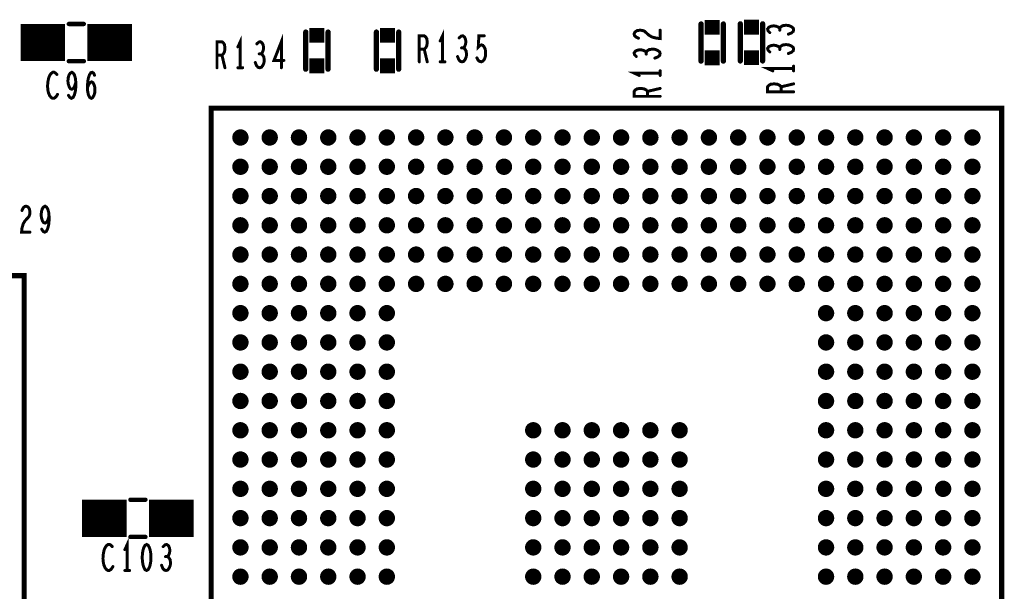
# Model space of a CAD drawing. Extents: x -0.18 to 8.86, y -3.29 to 6.3.
# Tile 54 of 69: x 6.64 to 7.96, y 1.67 to 2.44. Entities that reach past the tile are written whole.
import ezdxf

# ---------------------------------------------------------------- set-up
doc = ezdxf.new("R2010")
doc.units = 0
doc.layers.get('0').update_dxf_attribs({"color": 3, "linetype": 'CONTINUOUS'})

# ---------------------------------------------------------------- blocks, each defined once
blk = doc.blocks.new('PAD_R1')
at = {"const_width": 0.5}
blk.add_lwpolyline([(0.25, 0, 1), (-0.25, 0, 1)], format="xyb", close=True, dxfattribs=at)
blk = doc.blocks.new('PAD_S1')
at = {"const_width": 1}
blk.add_lwpolyline([(-0.5, 0), (0.5, 0)], dxfattribs=at)

msp = doc.modelspace()

# ---------------------------------------------------------------- linework, layer by layer
for points, const_width in [([(6.725, 2.435), (6.705, 2.435)], 0.006), ([(6.725, 2.435), (6.705, 2.435)], 0.006), ([(7.555, 2.435), (7.555, 2.385)], 0.007), ([(7.555, 2.435), (7.555, 2.385)], 0.007), ([(7.585, 2.435), (7.585, 2.385)], 0.007), ([(7.585, 2.435), (7.585, 2.385)], 0.007), ([(7.60779, 2.38524), (7.60779, 2.43524)], 0.007), ([(7.60779, 2.38524), (7.60779, 2.43524)], 0.007), ([(7.63779, 2.38524), (7.63779, 2.43524)], 0.007), ([(7.63779, 2.38524), (7.63779, 2.43524)], 0.007), ([(6.64, 2.41), (6.7, 2.41)], 0.05), ([(6.73, 2.41), (6.79, 2.41)], 0.05), ([(7.0235, 2.37413), (7.0235, 2.42413)], 0.007), ([(7.0235, 2.37413), (7.0235, 2.42413)], 0.007), ([(7.0535, 2.37413), (7.0535, 2.42413)], 0.007), ([(7.0535, 2.37413), (7.0535, 2.42413)], 0.007), ([(7.1185, 2.37413), (7.1185, 2.42413)], 0.007), ([(7.1185, 2.37413), (7.1185, 2.42413)], 0.007), ([(7.1485, 2.37413), (7.1485, 2.42413)], 0.007), ([(7.1485, 2.37413), (7.1485, 2.42413)], 0.007), ([(7.2075, 2.38413), (7.2075, 2.41913), (7.2043, 2.41213)], 0.004), ([(7.47083, 2.41593), (7.46733, 2.41753), (7.46558, 2.4194), (7.465, 2.42153), (7.46617, 2.4242), (7.46908, 2.42607), (7.47258, 2.4266), (7.47608, 2.42633), (7.479, 2.42527), (7.48483, 2.41993), (7.48892, 2.41753), (7.49475, 2.41593), (7.5, 2.4154), (7.5, 2.4266)], 0.004), ([(7.66083, 2.429), (7.65908, 2.4306), (7.65617, 2.43193), (7.65267, 2.43246), (7.64917, 2.43193), (7.64625, 2.4306), (7.6445, 2.4282), (7.64508, 2.4258), (7.64742, 2.4234)], 0.004), ([(7.6725, 2.42126), (7.67658, 2.42286), (7.67892, 2.425), (7.6795, 2.4274), (7.67892, 2.42953), (7.676, 2.43166), (7.6725, 2.433), (7.669, 2.43326), (7.66492, 2.43273), (7.662, 2.43086), (7.66083, 2.429), (7.66083, 2.4266)], 0.004), ([(6.90417, 2.37613), (6.90417, 2.41113), (6.91083, 2.41113), (6.91297, 2.40938), (6.9143, 2.40705), (6.91483, 2.40238), (6.9143, 2.39771), (6.9127, 2.3948), (6.91083, 2.39305), (6.90417, 2.39305)], 0.004), ([(6.9355, 2.37613), (6.9355, 2.41113), (6.9323, 2.40413)], 0.004), ([(6.96337, 2.3948), (6.96497, 2.39655), (6.9663, 2.39946), (6.96683, 2.40296), (6.9663, 2.40646), (6.96497, 2.40938), (6.96257, 2.41113), (6.96017, 2.41055), (6.95777, 2.40821)], 0.004), ([(6.9907, 2.37613), (6.9907, 2.41113), (6.98083, 2.38605), (6.99417, 2.38605)], 0.004), ([(7.17617, 2.38413), (7.17617, 2.41913), (7.18283, 2.41913), (7.18497, 2.41738), (7.1863, 2.41505), (7.18683, 2.41038), (7.1863, 2.40571), (7.1847, 2.4028), (7.18283, 2.40105), (7.17617, 2.40105)], 0.004), ([(7.23537, 2.4028), (7.23697, 2.40455), (7.2383, 2.40746), (7.23883, 2.41096), (7.2383, 2.41446), (7.23697, 2.41738), (7.23457, 2.41913), (7.23217, 2.41855), (7.22977, 2.41621)], 0.004), ([(7.25363, 2.38938), (7.25523, 2.38646), (7.2571, 2.38471), (7.2595, 2.38413), (7.2619, 2.3853), (7.26377, 2.38763), (7.2651, 2.39171), (7.26537, 2.39638), (7.26483, 2.40105), (7.2635, 2.40396), (7.26163, 2.4063), (7.25977, 2.40688), (7.2579, 2.4063), (7.2555, 2.40396), (7.2563, 2.41913), (7.2635, 2.41913)], 0.004), ([(6.95563, 2.38313), (6.95723, 2.37905), (6.95937, 2.37671), (6.96177, 2.37613), (6.9639, 2.37671), (6.96603, 2.37963), (6.96737, 2.38313), (6.96763, 2.38663), (6.9671, 2.39071), (6.96523, 2.39363), (6.96337, 2.3948), (6.96097, 2.3948)], 0.004), ([(7.18283, 2.40105), (7.18683, 2.38413)], 0.004), ([(7.22763, 2.39113), (7.22923, 2.38705), (7.23137, 2.38471), (7.23377, 2.38413), (7.2359, 2.38471), (7.23803, 2.38763), (7.23937, 2.39113), (7.23963, 2.39463), (7.2391, 2.39871), (7.23723, 2.40163), (7.23537, 2.4028), (7.23297, 2.4028)], 0.004), ([(7.48133, 2.39687), (7.47958, 2.39847), (7.47667, 2.3998), (7.47317, 2.40033), (7.46967, 2.3998), (7.46675, 2.39847), (7.465, 2.39607), (7.46558, 2.39367), (7.46792, 2.39127)], 0.004), ([(7.493, 2.38913), (7.49708, 2.39073), (7.49942, 2.39287), (7.5, 2.39527), (7.49942, 2.3974), (7.4965, 2.39953), (7.493, 2.40087), (7.4895, 2.40113), (7.48542, 2.4006), (7.4825, 2.39873), (7.48133, 2.39687), (7.48133, 2.39447)], 0.004), ([(7.66083, 2.403), (7.65908, 2.4046), (7.65617, 2.40593), (7.65267, 2.40646), (7.64917, 2.40593), (7.64625, 2.4046), (7.6445, 2.4022), (7.64508, 2.3998), (7.64742, 2.3974)], 0.004), ([(7.6725, 2.39526), (7.67658, 2.39686), (7.67892, 2.399), (7.6795, 2.4014), (7.67892, 2.40353), (7.676, 2.40566), (7.6725, 2.407), (7.669, 2.40726), (7.66492, 2.40673), (7.662, 2.40486), (7.66083, 2.403), (7.66083, 2.4006)], 0.004), ([(6.725, 2.385), (6.705, 2.385)], 0.006), ([(6.725, 2.385), (6.705, 2.385)], 0.006), ([(6.91083, 2.39305), (6.91483, 2.37613)], 0.004), ([(7.2043, 2.38413), (7.2107, 2.38413)], 0.004), ([(6.68887, 2.36708), (6.68727, 2.36883), (6.6854, 2.37), (6.68327, 2.37), (6.68087, 2.36825), (6.679, 2.36533), (6.67767, 2.36183), (6.6766, 2.356), (6.67633, 2.35075), (6.67687, 2.3455), (6.67767, 2.342), (6.67927, 2.3385), (6.68113, 2.33617), (6.683, 2.335), (6.68487, 2.335), (6.68673, 2.33617), (6.68833, 2.33792), (6.68967, 2.34025)], 0.004), ([(6.70447, 2.33908), (6.70633, 2.33617), (6.70847, 2.335), (6.7106, 2.33617), (6.71247, 2.33967), (6.7138, 2.34492), (6.71433, 2.35017), (6.71433, 2.35658), (6.7138, 2.36183), (6.71247, 2.3665), (6.71087, 2.36883), (6.709, 2.37), (6.70687, 2.36883), (6.70527, 2.3665), (6.7042, 2.363), (6.70367, 2.35833), (6.7042, 2.35425), (6.70553, 2.35017), (6.70713, 2.34783), (6.709, 2.34725), (6.71113, 2.34842), (6.71273, 2.35133), (6.71433, 2.35658)], 0.004), ([(6.72993, 2.34958), (6.7318, 2.35367), (6.7334, 2.356), (6.73553, 2.35717), (6.7374, 2.356), (6.73873, 2.35367), (6.7398, 2.35017), (6.74007, 2.34608), (6.7398, 2.34258), (6.73873, 2.33908), (6.73713, 2.33617), (6.73527, 2.335), (6.73313, 2.33617), (6.73127, 2.33967), (6.7302, 2.34492), (6.72993, 2.35075), (6.73047, 2.35833), (6.73127, 2.36242), (6.7326, 2.3665), (6.73447, 2.36942), (6.73633, 2.37), (6.7382, 2.36883), (6.73953, 2.36592)], 0.004), ([(6.9323, 2.37613), (6.9387, 2.37613)], 0.004), ([(7.5, 2.369), (7.465, 2.369), (7.472, 2.3658)], 0.004), ([(7.5, 2.3658), (7.5, 2.3722)], 0.004), ([(7.6795, 2.37513), (7.6445, 2.37513), (7.6515, 2.37193)], 0.004), ([(7.6795, 2.37193), (7.6795, 2.37833)], 0.004), ([(7.5, 2.33767), (7.465, 2.33767), (7.465, 2.34433), (7.46675, 2.34647), (7.46908, 2.3478), (7.47375, 2.34833), (7.47842, 2.3478), (7.48133, 2.3462), (7.48308, 2.34433), (7.48308, 2.33767)], 0.004), ([(7.48308, 2.34433), (7.5, 2.34833)], 0.004), ([(7.6795, 2.3438), (7.6445, 2.3438), (7.6445, 2.35046), (7.64625, 2.3526), (7.64858, 2.35393), (7.65325, 2.35446), (7.65792, 2.35393), (7.66083, 2.35233), (7.66258, 2.35046), (7.66258, 2.3438)], 0.004), ([(7.66258, 2.35046), (7.6795, 2.35446)], 0.004), ([(6.64193, 2.18417), (6.64353, 2.18767), (6.6454, 2.18942), (6.64753, 2.19), (6.6502, 2.18883), (6.65207, 2.18592), (6.6526, 2.18242), (6.65233, 2.17892), (6.65127, 2.176), (6.64593, 2.17017), (6.64353, 2.16608), (6.64193, 2.16025), (6.6414, 2.155), (6.6526, 2.155)], 0.004), ([(6.66847, 2.15908), (6.67033, 2.15617), (6.67247, 2.155), (6.6746, 2.15617), (6.67647, 2.15967), (6.6778, 2.16492), (6.67833, 2.17017), (6.67833, 2.17658), (6.6778, 2.18183), (6.67647, 2.1865), (6.67487, 2.18883), (6.673, 2.19), (6.67087, 2.18883), (6.66927, 2.1865), (6.6682, 2.183), (6.66767, 2.17833), (6.6682, 2.17425), (6.66953, 2.17017), (6.67113, 2.16783), (6.673, 2.16725), (6.67513, 2.16842), (6.67673, 2.17133), (6.67833, 2.17658)], 0.004), ([(6.72279, 1.77024), (6.78279, 1.77024)], 0.05), ([(6.80779, 1.79524), (6.78779, 1.79524)], 0.006), ([(6.80779, 1.79524), (6.78779, 1.79524)], 0.006), ([(6.81279, 1.77024), (6.87279, 1.77024)], 0.05), ([(6.80779, 1.74524), (6.78779, 1.74524)], 0.006), ([(6.80779, 1.74524), (6.78779, 1.74524)], 0.006), ([(6.76337, 1.73221), (6.76177, 1.73396), (6.7599, 1.73513), (6.75777, 1.73513), (6.75537, 1.73338), (6.7535, 1.73046), (6.75217, 1.72696), (6.7511, 1.72113), (6.75083, 1.71588), (6.75137, 1.71063), (6.75217, 1.70713), (6.75377, 1.70363), (6.75563, 1.7013), (6.7575, 1.70013), (6.75937, 1.70013), (6.76123, 1.7013), (6.76283, 1.70305), (6.76417, 1.70538)], 0.004), ([(6.7835, 1.70013), (6.7835, 1.73513), (6.7803, 1.72813)], 0.004), ([(6.83737, 1.7188), (6.83897, 1.72055), (6.8403, 1.72346), (6.84083, 1.72696), (6.8403, 1.73046), (6.83897, 1.73338), (6.83657, 1.73513), (6.83417, 1.73455), (6.83177, 1.73221)], 0.004), ([(6.82963, 1.70713), (6.83123, 1.70305), (6.83337, 1.70071), (6.83577, 1.70013), (6.8379, 1.70071), (6.84003, 1.70363), (6.84137, 1.70713), (6.84163, 1.71063), (6.8411, 1.71471), (6.83923, 1.71763), (6.83737, 1.7188), (6.83497, 1.7188)], 0.004), ([(6.7803, 1.70013), (6.7867, 1.70013)], 0.004)]:
    msp.add_lwpolyline(points, dxfattribs=dict(const_width=const_width))
for points, const_width in [([(6.8963, 1.25874), (7.95929, 1.25874), (7.95929, 2.32173), (6.8963, 2.32173), (6.8963, 1.25874), (7.95929, 1.25874), (7.95929, 2.32173), (6.8963, 2.32173)], 0.007), ([(6.64485, 1.36806), (6.64485, 2.09641), (6.08973, 2.09641), (6.08973, 1.36806), (6.64485, 1.36806), (6.64485, 2.09641), (6.08973, 2.09641), (6.08973, 1.36806)], 0.007), ([(6.8095, 1.73513), (6.80737, 1.73396), (6.80577, 1.73105), (6.8047, 1.72755), (6.8039, 1.72288), (6.80363, 1.71763), (6.8039, 1.71238), (6.8047, 1.70771), (6.80577, 1.70421), (6.80737, 1.7013), (6.8095, 1.70013), (6.81163, 1.7013), (6.81323, 1.70421), (6.8143, 1.70771), (6.8151, 1.71238), (6.81537, 1.71763), (6.8151, 1.72288), (6.8143, 1.72755), (6.81323, 1.73105), (6.81163, 1.73396)], 0.004)]:
    msp.add_lwpolyline(points, close=True, dxfattribs=dict(const_width=const_width))

# ---------------------------------------------------------------- block references
for name, p, xscale, yscale in [('PAD_R1', (6.705, 2.435), 0.006, 0.006), ('PAD_R1', (6.705, 2.435), 0.006, 0.006), ('PAD_R1', (6.725, 2.435), 0.006, 0.006), ('PAD_R1', (6.725, 2.435), 0.006, 0.006), ('PAD_S1', (7.57, 2.4305), 0.02, 0.02), ('PAD_R1', (7.555, 2.435), 0.007, 0.007), ('PAD_R1', (7.555, 2.435), 0.007, 0.007), ('PAD_R1', (7.585, 2.435), 0.007, 0.007), ('PAD_R1', (7.585, 2.435), 0.007, 0.007), ('PAD_S1', (7.62279, 2.43074), 0.02, 0.02), ('PAD_R1', (7.60779, 2.43524), 0.007, 0.007), ('PAD_R1', (7.60779, 2.43524), 0.007, 0.007), ('PAD_R1', (7.63779, 2.43524), 0.007, 0.007), ('PAD_R1', (7.63779, 2.43524), 0.007, 0.007), ('PAD_S1', (7.0385, 2.41963), 0.02, 0.02), ('PAD_R1', (7.0235, 2.42413), 0.007, 0.007), ('PAD_R1', (7.0235, 2.42413), 0.007, 0.007), ('PAD_R1', (7.0535, 2.42413), 0.007, 0.007), ('PAD_R1', (7.0535, 2.42413), 0.007, 0.007), ('PAD_S1', (7.1335, 2.41963), 0.02, 0.02), ('PAD_R1', (7.1185, 2.42413), 0.007, 0.007), ('PAD_R1', (7.1185, 2.42413), 0.007, 0.007), ('PAD_R1', (7.1485, 2.42413), 0.007, 0.007), ('PAD_R1', (7.1485, 2.42413), 0.007, 0.007), ('PAD_R1', (7.5, 2.4266), 0.004, 0.004), ('PAD_R1', (7.64742, 2.4234), 0.004, 0.004), ('PAD_R1', (7.66083, 2.429), 0.004, 0.004), ('PAD_R1', (7.66083, 2.4266), 0.004, 0.004), ('PAD_R1', (7.6725, 2.42126), 0.004, 0.004), ('PAD_R1', (6.95777, 2.40821), 0.004, 0.004), ('PAD_R1', (7.2043, 2.41213), 0.004, 0.004), ('PAD_R1', (7.22977, 2.41621), 0.004, 0.004), ('PAD_R1', (7.2635, 2.41913), 0.004, 0.004), ('PAD_R1', (7.47083, 2.41593), 0.004, 0.004), ('PAD_R1', (6.9323, 2.40413), 0.004, 0.004), ('PAD_R1', (6.96097, 2.3948), 0.004, 0.004), ('PAD_R1', (6.96337, 2.3948), 0.004, 0.004), ('PAD_R1', (7.17617, 2.40105), 0.004, 0.004), ('PAD_R1', (7.18283, 2.40105), 0.004, 0.004), ('PAD_R1', (7.23297, 2.4028), 0.004, 0.004), ('PAD_R1', (7.23537, 2.4028), 0.004, 0.004), ('PAD_R1', (7.48133, 2.39687), 0.004, 0.004), ('PAD_R1', (7.48133, 2.39447), 0.004, 0.004), ('PAD_S1', (7.57, 2.3895), 0.02, 0.02), ('PAD_S1', (7.62279, 2.38974), 0.02, 0.02), ('PAD_R1', (7.64742, 2.3974), 0.004, 0.004), ('PAD_R1', (7.66083, 2.403), 0.004, 0.004), ('PAD_R1', (7.66083, 2.4006), 0.004, 0.004), ('PAD_R1', (7.6725, 2.39526), 0.004, 0.004), ('PAD_R1', (6.705, 2.385), 0.006, 0.006), ('PAD_R1', (6.705, 2.385), 0.006, 0.006), ('PAD_R1', (6.725, 2.385), 0.006, 0.006), ('PAD_R1', (6.725, 2.385), 0.006, 0.006), ('PAD_R1', (6.90417, 2.39305), 0.004, 0.004), ('PAD_R1', (6.91083, 2.39305), 0.004, 0.004), ('PAD_R1', (6.95563, 2.38313), 0.004, 0.004), ('PAD_R1', (6.99417, 2.38605), 0.004, 0.004), ('PAD_S1', (7.0385, 2.37863), 0.02, 0.02), ('PAD_S1', (7.1335, 2.37863), 0.02, 0.02), ('PAD_R1', (7.17617, 2.38413), 0.004, 0.004), ('PAD_R1', (7.18683, 2.38413), 0.004, 0.004), ('PAD_R1', (7.2043, 2.38413), 0.004, 0.004), ('PAD_R1', (7.2075, 2.38413), 0.004, 0.004), ('PAD_R1', (7.2107, 2.38413), 0.004, 0.004), ('PAD_R1', (7.22763, 2.39113), 0.004, 0.004), ('PAD_R1', (7.25363, 2.38938), 0.004, 0.004), ('PAD_R1', (7.46792, 2.39127), 0.004, 0.004), ('PAD_R1', (7.493, 2.38913), 0.004, 0.004), ('PAD_R1', (7.555, 2.385), 0.007, 0.007), ('PAD_R1', (7.555, 2.385), 0.007, 0.007), ('PAD_R1', (7.585, 2.385), 0.007, 0.007), ('PAD_R1', (7.585, 2.385), 0.007, 0.007), ('PAD_R1', (7.60779, 2.38524), 0.007, 0.007), ('PAD_R1', (7.60779, 2.38524), 0.007, 0.007), ('PAD_R1', (7.63779, 2.38524), 0.007, 0.007), ('PAD_R1', (7.63779, 2.38524), 0.007, 0.007), ('PAD_R1', (6.90417, 2.37613), 0.004, 0.004), ('PAD_R1', (6.91483, 2.37613), 0.004, 0.004), ('PAD_R1', (6.9323, 2.37613), 0.004, 0.004), ('PAD_R1', (6.9355, 2.37613), 0.004, 0.004), ('PAD_R1', (6.9387, 2.37613), 0.004, 0.004), ('PAD_R1', (6.9907, 2.37613), 0.004, 0.004), ('PAD_R1', (7.0235, 2.37413), 0.007, 0.007), ('PAD_R1', (7.0235, 2.37413), 0.007, 0.007), ('PAD_R1', (7.0535, 2.37413), 0.007, 0.007), ('PAD_R1', (7.0535, 2.37413), 0.007, 0.007), ('PAD_R1', (7.1185, 2.37413), 0.007, 0.007), ('PAD_R1', (7.1185, 2.37413), 0.007, 0.007), ('PAD_R1', (7.1485, 2.37413), 0.007, 0.007), ('PAD_R1', (7.1485, 2.37413), 0.007, 0.007), ('PAD_R1', (7.5, 2.3722), 0.004, 0.004), ('PAD_R1', (7.5, 2.369), 0.004, 0.004), ('PAD_R1', (7.6515, 2.37193), 0.004, 0.004), ('PAD_R1', (7.6795, 2.37833), 0.004, 0.004), ('PAD_R1', (7.6795, 2.37513), 0.004, 0.004), ('PAD_R1', (7.6795, 2.37193), 0.004, 0.004), ('PAD_R1', (6.68887, 2.36708), 0.004, 0.004), ('PAD_R1', (6.71433, 2.35658), 0.004, 0.004), ('PAD_R1', (6.73953, 2.36592), 0.004, 0.004), ('PAD_R1', (7.472, 2.3658), 0.004, 0.004), ('PAD_R1', (7.5, 2.3658), 0.004, 0.004), ('PAD_R1', (6.72993, 2.34958), 0.004, 0.004), ('PAD_R1', (7.48308, 2.34433), 0.004, 0.004), ('PAD_R1', (7.5, 2.34833), 0.004, 0.004), ('PAD_R1', (7.66258, 2.35046), 0.004, 0.004), ('PAD_R1', (7.66258, 2.3438), 0.004, 0.004), ('PAD_R1', (7.6795, 2.35446), 0.004, 0.004), ('PAD_R1', (7.6795, 2.3438), 0.004, 0.004), ('PAD_R1', (6.68967, 2.34025), 0.004, 0.004), ('PAD_R1', (6.70447, 2.33908), 0.004, 0.004), ('PAD_R1', (7.48308, 2.33767), 0.004, 0.004), ('PAD_R1', (7.5, 2.33767), 0.004, 0.004), ('PAD_R1', (6.93567, 2.28236), 0.022, 0.022), ('PAD_R1', (6.97504, 2.28236), 0.022, 0.022), ('PAD_R1', (7.01441, 2.28236), 0.022, 0.022), ('PAD_R1', (7.05378, 2.28236), 0.022, 0.022), ('PAD_R1', (7.09315, 2.28236), 0.022, 0.022), ('PAD_R1', (7.13252, 2.28236), 0.022, 0.022), ('PAD_R1', (7.17189, 2.28236), 0.022, 0.022), ('PAD_R1', (7.21126, 2.28236), 0.022, 0.022), ('PAD_R1', (7.25063, 2.28236), 0.022, 0.022), ('PAD_R1', (7.29, 2.28236), 0.022, 0.022), ('PAD_R1', (7.32937, 2.28236), 0.022, 0.022), ('PAD_R1', (7.36874, 2.28236), 0.022, 0.022), ('PAD_R1', (7.40811, 2.28236), 0.022, 0.022), ('PAD_R1', (7.44748, 2.28236), 0.022, 0.022), ('PAD_R1', (7.48685, 2.28236), 0.022, 0.022), ('PAD_R1', (7.52622, 2.28236), 0.022, 0.022), ('PAD_R1', (7.56559, 2.28236), 0.022, 0.022), ('PAD_R1', (7.60496, 2.28236), 0.022, 0.022), ('PAD_R1', (7.64433, 2.28236), 0.022, 0.022), ('PAD_R1', (7.6837, 2.28236), 0.022, 0.022), ('PAD_R1', (7.72307, 2.28236), 0.022, 0.022), ('PAD_R1', (7.76244, 2.28236), 0.022, 0.022), ('PAD_R1', (7.80181, 2.28236), 0.022, 0.022), ('PAD_R1', (7.84118, 2.28236), 0.022, 0.022), ('PAD_R1', (7.88055, 2.28236), 0.022, 0.022), ('PAD_R1', (7.91992, 2.28236), 0.022, 0.022), ('PAD_R1', (6.93567, 2.24299), 0.022, 0.022), ('PAD_R1', (6.97504, 2.24299), 0.022, 0.022), ('PAD_R1', (7.01441, 2.24299), 0.022, 0.022), ('PAD_R1', (7.05378, 2.24299), 0.022, 0.022), ('PAD_R1', (7.09315, 2.24299), 0.022, 0.022), ('PAD_R1', (7.13252, 2.24299), 0.022, 0.022), ('PAD_R1', (7.17189, 2.24299), 0.022, 0.022), ('PAD_R1', (7.21126, 2.24299), 0.022, 0.022), ('PAD_R1', (7.25063, 2.24299), 0.022, 0.022), ('PAD_R1', (7.29, 2.24299), 0.022, 0.022), ('PAD_R1', (7.32937, 2.24299), 0.022, 0.022), ('PAD_R1', (7.36874, 2.24299), 0.022, 0.022), ('PAD_R1', (7.40811, 2.24299), 0.022, 0.022), ('PAD_R1', (7.44748, 2.24299), 0.022, 0.022), ('PAD_R1', (7.48685, 2.24299), 0.022, 0.022), ('PAD_R1', (7.52622, 2.24299), 0.022, 0.022), ('PAD_R1', (7.56559, 2.24299), 0.022, 0.022), ('PAD_R1', (7.60496, 2.24299), 0.022, 0.022), ('PAD_R1', (7.64433, 2.24299), 0.022, 0.022), ('PAD_R1', (7.6837, 2.24299), 0.022, 0.022), ('PAD_R1', (7.72307, 2.24299), 0.022, 0.022), ('PAD_R1', (7.76244, 2.24299), 0.022, 0.022), ('PAD_R1', (7.80181, 2.24299), 0.022, 0.022), ('PAD_R1', (7.84118, 2.24299), 0.022, 0.022), ('PAD_R1', (7.88055, 2.24299), 0.022, 0.022), ('PAD_R1', (7.91992, 2.24299), 0.022, 0.022), ('PAD_R1', (6.93567, 2.20362), 0.022, 0.022), ('PAD_R1', (6.97504, 2.20362), 0.022, 0.022), ('PAD_R1', (7.01441, 2.20362), 0.022, 0.022), ('PAD_R1', (7.05378, 2.20362), 0.022, 0.022), ('PAD_R1', (7.09315, 2.20362), 0.022, 0.022), ('PAD_R1', (7.13252, 2.20362), 0.022, 0.022), ('PAD_R1', (7.17189, 2.20362), 0.022, 0.022), ('PAD_R1', (7.21126, 2.20362), 0.022, 0.022), ('PAD_R1', (7.25063, 2.20362), 0.022, 0.022), ('PAD_R1', (7.29, 2.20362), 0.022, 0.022), ('PAD_R1', (7.32937, 2.20362), 0.022, 0.022), ('PAD_R1', (7.36874, 2.20362), 0.022, 0.022), ('PAD_R1', (7.40811, 2.20362), 0.022, 0.022), ('PAD_R1', (7.44748, 2.20362), 0.022, 0.022), ('PAD_R1', (7.48685, 2.20362), 0.022, 0.022), ('PAD_R1', (7.52622, 2.20362), 0.022, 0.022), ('PAD_R1', (7.56559, 2.20362), 0.022, 0.022), ('PAD_R1', (7.60496, 2.20362), 0.022, 0.022), ('PAD_R1', (7.64433, 2.20362), 0.022, 0.022), ('PAD_R1', (7.6837, 2.20362), 0.022, 0.022), ('PAD_R1', (7.72307, 2.20362), 0.022, 0.022), ('PAD_R1', (7.76244, 2.20362), 0.022, 0.022), ('PAD_R1', (7.80181, 2.20362), 0.022, 0.022), ('PAD_R1', (7.84118, 2.20362), 0.022, 0.022), ('PAD_R1', (7.88055, 2.20362), 0.022, 0.022), ('PAD_R1', (7.91992, 2.20362), 0.022, 0.022), ('PAD_R1', (6.64193, 2.18417), 0.004, 0.004), ('PAD_R1', (6.67833, 2.17658), 0.004, 0.004), ('PAD_R1', (6.93567, 2.16425), 0.022, 0.022), ('PAD_R1', (6.97504, 2.16425), 0.022, 0.022), ('PAD_R1', (7.01441, 2.16425), 0.022, 0.022), ('PAD_R1', (7.05378, 2.16425), 0.022, 0.022), ('PAD_R1', (7.09315, 2.16425), 0.022, 0.022), ('PAD_R1', (7.13252, 2.16425), 0.022, 0.022), ('PAD_R1', (7.17189, 2.16425), 0.022, 0.022), ('PAD_R1', (7.21126, 2.16425), 0.022, 0.022), ('PAD_R1', (7.25063, 2.16425), 0.022, 0.022), ('PAD_R1', (7.29, 2.16425), 0.022, 0.022), ('PAD_R1', (7.32937, 2.16425), 0.022, 0.022), ('PAD_R1', (7.36874, 2.16425), 0.022, 0.022), ('PAD_R1', (7.40811, 2.16425), 0.022, 0.022), ('PAD_R1', (7.44748, 2.16425), 0.022, 0.022), ('PAD_R1', (7.48685, 2.16425), 0.022, 0.022), ('PAD_R1', (7.52622, 2.16425), 0.022, 0.022), ('PAD_R1', (7.56559, 2.16425), 0.022, 0.022), ('PAD_R1', (7.60496, 2.16425), 0.022, 0.022), ('PAD_R1', (7.64433, 2.16425), 0.022, 0.022), ('PAD_R1', (7.6837, 2.16425), 0.022, 0.022), ('PAD_R1', (7.72307, 2.16425), 0.022, 0.022), ('PAD_R1', (7.76244, 2.16425), 0.022, 0.022), ('PAD_R1', (7.80181, 2.16425), 0.022, 0.022), ('PAD_R1', (7.84118, 2.16425), 0.022, 0.022), ('PAD_R1', (7.88055, 2.16425), 0.022, 0.022), ('PAD_R1', (7.91992, 2.16425), 0.022, 0.022), ('PAD_R1', (6.66847, 2.15908), 0.004, 0.004), ('PAD_R1', (6.6526, 2.155), 0.004, 0.004), ('PAD_R1', (6.93567, 2.12488), 0.022, 0.022), ('PAD_R1', (6.97504, 2.12488), 0.022, 0.022), ('PAD_R1', (7.01441, 2.12488), 0.022, 0.022), ('PAD_R1', (7.05378, 2.12488), 0.022, 0.022), ('PAD_R1', (7.09315, 2.12488), 0.022, 0.022), ('PAD_R1', (7.13252, 2.12488), 0.022, 0.022), ('PAD_R1', (7.17189, 2.12488), 0.022, 0.022), ('PAD_R1', (7.21126, 2.12488), 0.022, 0.022), ('PAD_R1', (7.25063, 2.12488), 0.022, 0.022), ('PAD_R1', (7.29, 2.12488), 0.022, 0.022), ('PAD_R1', (7.32937, 2.12488), 0.022, 0.022), ('PAD_R1', (7.36874, 2.12488), 0.022, 0.022), ('PAD_R1', (7.40811, 2.12488), 0.022, 0.022), ('PAD_R1', (7.44748, 2.12488), 0.022, 0.022), ('PAD_R1', (7.48685, 2.12488), 0.022, 0.022), ('PAD_R1', (7.52622, 2.12488), 0.022, 0.022), ('PAD_R1', (7.56559, 2.12488), 0.022, 0.022), ('PAD_R1', (7.60496, 2.12488), 0.022, 0.022), ('PAD_R1', (7.64433, 2.12488), 0.022, 0.022), ('PAD_R1', (7.6837, 2.12488), 0.022, 0.022), ('PAD_R1', (7.72307, 2.12488), 0.022, 0.022), ('PAD_R1', (7.76244, 2.12488), 0.022, 0.022), ('PAD_R1', (7.80181, 2.12488), 0.022, 0.022), ('PAD_R1', (7.84118, 2.12488), 0.022, 0.022), ('PAD_R1', (7.88055, 2.12488), 0.022, 0.022), ('PAD_R1', (7.91992, 2.12488), 0.022, 0.022), ('PAD_R1', (6.93567, 2.08551), 0.022, 0.022), ('PAD_R1', (6.97504, 2.08551), 0.022, 0.022), ('PAD_R1', (7.01441, 2.08551), 0.022, 0.022), ('PAD_R1', (7.05378, 2.08551), 0.022, 0.022), ('PAD_R1', (7.09315, 2.08551), 0.022, 0.022), ('PAD_R1', (7.13252, 2.08551), 0.022, 0.022), ('PAD_R1', (7.17189, 2.08551), 0.022, 0.022), ('PAD_R1', (7.21126, 2.08551), 0.022, 0.022), ('PAD_R1', (7.25063, 2.08551), 0.022, 0.022), ('PAD_R1', (7.29, 2.08551), 0.022, 0.022), ('PAD_R1', (7.32937, 2.08551), 0.022, 0.022), ('PAD_R1', (7.36874, 2.08551), 0.022, 0.022), ('PAD_R1', (7.40811, 2.08551), 0.022, 0.022), ('PAD_R1', (7.44748, 2.08551), 0.022, 0.022), ('PAD_R1', (7.48685, 2.08551), 0.022, 0.022), ('PAD_R1', (7.52622, 2.08551), 0.022, 0.022), ('PAD_R1', (7.56559, 2.08551), 0.022, 0.022), ('PAD_R1', (7.60496, 2.08551), 0.022, 0.022), ('PAD_R1', (7.64433, 2.08551), 0.022, 0.022), ('PAD_R1', (7.6837, 2.08551), 0.022, 0.022), ('PAD_R1', (7.72307, 2.08551), 0.022, 0.022), ('PAD_R1', (7.76244, 2.08551), 0.022, 0.022), ('PAD_R1', (7.80181, 2.08551), 0.022, 0.022), ('PAD_R1', (7.84118, 2.08551), 0.022, 0.022), ('PAD_R1', (7.88055, 2.08551), 0.022, 0.022), ('PAD_R1', (7.91992, 2.08551), 0.022, 0.022), ('PAD_R1', (6.93567, 2.04614), 0.022, 0.022), ('PAD_R1', (6.97504, 2.04614), 0.022, 0.022), ('PAD_R1', (7.01441, 2.04614), 0.022, 0.022), ('PAD_R1', (7.05378, 2.04614), 0.022, 0.022), ('PAD_R1', (7.09315, 2.04614), 0.022, 0.022), ('PAD_R1', (7.13252, 2.04614), 0.022, 0.022), ('PAD_R1', (7.72307, 2.04614), 0.022, 0.022), ('PAD_R1', (7.76244, 2.04614), 0.022, 0.022), ('PAD_R1', (7.80181, 2.04614), 0.022, 0.022), ('PAD_R1', (7.84118, 2.04614), 0.022, 0.022), ('PAD_R1', (7.88055, 2.04614), 0.022, 0.022), ('PAD_R1', (7.91992, 2.04614), 0.022, 0.022), ('PAD_R1', (6.93567, 2.00677), 0.022, 0.022), ('PAD_R1', (6.97504, 2.00677), 0.022, 0.022), ('PAD_R1', (7.01441, 2.00677), 0.022, 0.022), ('PAD_R1', (7.05378, 2.00677), 0.022, 0.022), ('PAD_R1', (7.09315, 2.00677), 0.022, 0.022), ('PAD_R1', (7.13252, 2.00677), 0.022, 0.022), ('PAD_R1', (7.72307, 2.00677), 0.022, 0.022), ('PAD_R1', (7.76244, 2.00677), 0.022, 0.022), ('PAD_R1', (7.80181, 2.00677), 0.022, 0.022), ('PAD_R1', (7.84118, 2.00677), 0.022, 0.022), ('PAD_R1', (7.88055, 2.00677), 0.022, 0.022), ('PAD_R1', (7.91992, 2.00677), 0.022, 0.022), ('PAD_R1', (6.93567, 1.9674), 0.022, 0.022), ('PAD_R1', (6.97504, 1.9674), 0.022, 0.022), ('PAD_R1', (7.01441, 1.9674), 0.022, 0.022), ('PAD_R1', (7.05378, 1.9674), 0.022, 0.022), ('PAD_R1', (7.09315, 1.9674), 0.022, 0.022), ('PAD_R1', (7.13252, 1.9674), 0.022, 0.022), ('PAD_R1', (7.72307, 1.9674), 0.022, 0.022), ('PAD_R1', (7.76244, 1.9674), 0.022, 0.022), ('PAD_R1', (7.80181, 1.9674), 0.022, 0.022), ('PAD_R1', (7.84118, 1.9674), 0.022, 0.022), ('PAD_R1', (7.88055, 1.9674), 0.022, 0.022), ('PAD_R1', (7.91992, 1.9674), 0.022, 0.022), ('PAD_R1', (6.93567, 1.92803), 0.022, 0.022), ('PAD_R1', (6.97504, 1.92803), 0.022, 0.022), ('PAD_R1', (7.01441, 1.92803), 0.022, 0.022), ('PAD_R1', (7.05378, 1.92803), 0.022, 0.022), ('PAD_R1', (7.09315, 1.92803), 0.022, 0.022), ('PAD_R1', (7.13252, 1.92803), 0.022, 0.022), ('PAD_R1', (7.72307, 1.92803), 0.022, 0.022), ('PAD_R1', (7.76244, 1.92803), 0.022, 0.022), ('PAD_R1', (7.80181, 1.92803), 0.022, 0.022), ('PAD_R1', (7.84118, 1.92803), 0.022, 0.022), ('PAD_R1', (7.88055, 1.92803), 0.022, 0.022), ('PAD_R1', (7.91992, 1.92803), 0.022, 0.022), ('PAD_R1', (6.93567, 1.88866), 0.022, 0.022), ('PAD_R1', (6.97504, 1.88866), 0.022, 0.022), ('PAD_R1', (7.01441, 1.88866), 0.022, 0.022), ('PAD_R1', (7.05378, 1.88866), 0.022, 0.022), ('PAD_R1', (7.09315, 1.88866), 0.022, 0.022), ('PAD_R1', (7.13252, 1.88866), 0.022, 0.022), ('PAD_R1', (7.32937, 1.88866), 0.022, 0.022), ('PAD_R1', (7.36874, 1.88866), 0.022, 0.022), ('PAD_R1', (7.40811, 1.88866), 0.022, 0.022), ('PAD_R1', (7.44748, 1.88866), 0.022, 0.022), ('PAD_R1', (7.48685, 1.88866), 0.022, 0.022), ('PAD_R1', (7.52622, 1.88866), 0.022, 0.022), ('PAD_R1', (7.72307, 1.88866), 0.022, 0.022), ('PAD_R1', (7.76244, 1.88866), 0.022, 0.022), ('PAD_R1', (7.80181, 1.88866), 0.022, 0.022), ('PAD_R1', (7.84118, 1.88866), 0.022, 0.022), ('PAD_R1', (7.88055, 1.88866), 0.022, 0.022), ('PAD_R1', (7.91992, 1.88866), 0.022, 0.022), ('PAD_R1', (6.93567, 1.84929), 0.022, 0.022), ('PAD_R1', (6.97504, 1.84929), 0.022, 0.022), ('PAD_R1', (7.01441, 1.84929), 0.022, 0.022), ('PAD_R1', (7.05378, 1.84929), 0.022, 0.022), ('PAD_R1', (7.09315, 1.84929), 0.022, 0.022), ('PAD_R1', (7.13252, 1.84929), 0.022, 0.022), ('PAD_R1', (7.32937, 1.84929), 0.022, 0.022), ('PAD_R1', (7.36874, 1.84929), 0.022, 0.022), ('PAD_R1', (7.40811, 1.84929), 0.022, 0.022), ('PAD_R1', (7.44748, 1.84929), 0.022, 0.022), ('PAD_R1', (7.48685, 1.84929), 0.022, 0.022), ('PAD_R1', (7.52622, 1.84929), 0.022, 0.022), ('PAD_R1', (7.72307, 1.84929), 0.022, 0.022), ('PAD_R1', (7.76244, 1.84929), 0.022, 0.022), ('PAD_R1', (7.80181, 1.84929), 0.022, 0.022), ('PAD_R1', (7.84118, 1.84929), 0.022, 0.022), ('PAD_R1', (7.88055, 1.84929), 0.022, 0.022), ('PAD_R1', (7.91992, 1.84929), 0.022, 0.022), ('PAD_R1', (6.93567, 1.80992), 0.022, 0.022), ('PAD_R1', (6.97504, 1.80992), 0.022, 0.022), ('PAD_R1', (7.01441, 1.80992), 0.022, 0.022), ('PAD_R1', (7.05378, 1.80992), 0.022, 0.022), ('PAD_R1', (7.09315, 1.80992), 0.022, 0.022), ('PAD_R1', (7.13252, 1.80992), 0.022, 0.022), ('PAD_R1', (7.32937, 1.80992), 0.022, 0.022), ('PAD_R1', (7.36874, 1.80992), 0.022, 0.022), ('PAD_R1', (7.40811, 1.80992), 0.022, 0.022), ('PAD_R1', (7.44748, 1.80992), 0.022, 0.022), ('PAD_R1', (7.48685, 1.80992), 0.022, 0.022), ('PAD_R1', (7.52622, 1.80992), 0.022, 0.022), ('PAD_R1', (7.72307, 1.80992), 0.022, 0.022), ('PAD_R1', (7.76244, 1.80992), 0.022, 0.022), ('PAD_R1', (7.80181, 1.80992), 0.022, 0.022), ('PAD_R1', (7.84118, 1.80992), 0.022, 0.022), ('PAD_R1', (7.88055, 1.80992), 0.022, 0.022), ('PAD_R1', (7.91992, 1.80992), 0.022, 0.022), ('PAD_R1', (6.78779, 1.79524), 0.006, 0.006), ('PAD_R1', (6.78779, 1.79524), 0.006, 0.006), ('PAD_R1', (6.80779, 1.79524), 0.006, 0.006), ('PAD_R1', (6.80779, 1.79524), 0.006, 0.006), ('PAD_R1', (6.93567, 1.77055), 0.022, 0.022), ('PAD_R1', (6.97504, 1.77055), 0.022, 0.022), ('PAD_R1', (7.01441, 1.77055), 0.022, 0.022), ('PAD_R1', (7.05378, 1.77055), 0.022, 0.022), ('PAD_R1', (7.09315, 1.77055), 0.022, 0.022), ('PAD_R1', (7.13252, 1.77055), 0.022, 0.022), ('PAD_R1', (7.32937, 1.77055), 0.022, 0.022), ('PAD_R1', (7.36874, 1.77055), 0.022, 0.022), ('PAD_R1', (7.40811, 1.77055), 0.022, 0.022), ('PAD_R1', (7.44748, 1.77055), 0.022, 0.022), ('PAD_R1', (7.48685, 1.77055), 0.022, 0.022), ('PAD_R1', (7.52622, 1.77055), 0.022, 0.022), ('PAD_R1', (7.72307, 1.77055), 0.022, 0.022), ('PAD_R1', (7.76244, 1.77055), 0.022, 0.022), ('PAD_R1', (7.80181, 1.77055), 0.022, 0.022), ('PAD_R1', (7.84118, 1.77055), 0.022, 0.022), ('PAD_R1', (7.88055, 1.77055), 0.022, 0.022), ('PAD_R1', (7.91992, 1.77055), 0.022, 0.022), ('PAD_R1', (6.78779, 1.74524), 0.006, 0.006), ('PAD_R1', (6.78779, 1.74524), 0.006, 0.006), ('PAD_R1', (6.80779, 1.74524), 0.006, 0.006), ('PAD_R1', (6.80779, 1.74524), 0.006, 0.006), ('PAD_R1', (6.93567, 1.73118), 0.022, 0.022), ('PAD_R1', (6.97504, 1.73118), 0.022, 0.022), ('PAD_R1', (7.01441, 1.73118), 0.022, 0.022), ('PAD_R1', (7.05378, 1.73118), 0.022, 0.022), ('PAD_R1', (7.09315, 1.73118), 0.022, 0.022), ('PAD_R1', (7.13252, 1.73118), 0.022, 0.022), ('PAD_R1', (7.32937, 1.73118), 0.022, 0.022), ('PAD_R1', (7.36874, 1.73118), 0.022, 0.022), ('PAD_R1', (7.40811, 1.73118), 0.022, 0.022), ('PAD_R1', (7.44748, 1.73118), 0.022, 0.022), ('PAD_R1', (7.48685, 1.73118), 0.022, 0.022), ('PAD_R1', (7.52622, 1.73118), 0.022, 0.022), ('PAD_R1', (7.72307, 1.73118), 0.022, 0.022), ('PAD_R1', (7.76244, 1.73118), 0.022, 0.022), ('PAD_R1', (7.80181, 1.73118), 0.022, 0.022), ('PAD_R1', (7.84118, 1.73118), 0.022, 0.022), ('PAD_R1', (7.88055, 1.73118), 0.022, 0.022), ('PAD_R1', (7.91992, 1.73118), 0.022, 0.022), ('PAD_R1', (6.76337, 1.73221), 0.004, 0.004), ('PAD_R1', (6.7803, 1.72813), 0.004, 0.004), ('PAD_R1', (6.83177, 1.73221), 0.004, 0.004), ('PAD_R1', (6.82963, 1.70713), 0.004, 0.004), ('PAD_R1', (6.83497, 1.7188), 0.004, 0.004), ('PAD_R1', (6.83737, 1.7188), 0.004, 0.004), ('PAD_R1', (6.76417, 1.70538), 0.004, 0.004), ('PAD_R1', (6.7803, 1.70013), 0.004, 0.004), ('PAD_R1', (6.7835, 1.70013), 0.004, 0.004), ('PAD_R1', (6.7867, 1.70013), 0.004, 0.004), ('PAD_R1', (6.93567, 1.69181), 0.022, 0.022), ('PAD_R1', (6.97504, 1.69181), 0.022, 0.022), ('PAD_R1', (7.01441, 1.69181), 0.022, 0.022), ('PAD_R1', (7.05378, 1.69181), 0.022, 0.022), ('PAD_R1', (7.09315, 1.69181), 0.022, 0.022), ('PAD_R1', (7.13252, 1.69181), 0.022, 0.022), ('PAD_R1', (7.32937, 1.69181), 0.022, 0.022), ('PAD_R1', (7.36874, 1.69181), 0.022, 0.022), ('PAD_R1', (7.40811, 1.69181), 0.022, 0.022), ('PAD_R1', (7.44748, 1.69181), 0.022, 0.022), ('PAD_R1', (7.48685, 1.69181), 0.022, 0.022), ('PAD_R1', (7.52622, 1.69181), 0.022, 0.022), ('PAD_R1', (7.72307, 1.69181), 0.022, 0.022), ('PAD_R1', (7.76244, 1.69181), 0.022, 0.022), ('PAD_R1', (7.80181, 1.69181), 0.022, 0.022), ('PAD_R1', (7.84118, 1.69181), 0.022, 0.022), ('PAD_R1', (7.88055, 1.69181), 0.022, 0.022), ('PAD_R1', (7.91992, 1.69181), 0.022, 0.022)]:
    msp.add_blockref(name, p, dxfattribs=dict(xscale=xscale, yscale=yscale))

doc.saveas('drawing.dxf')
